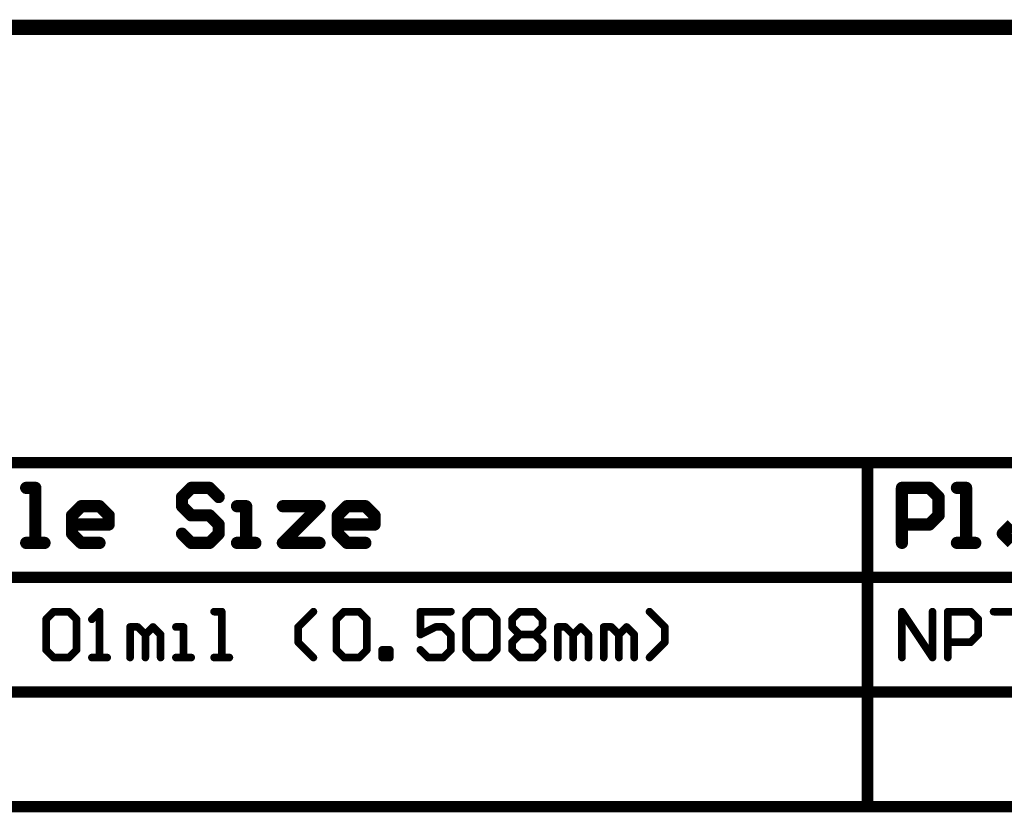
# Model space of a CAD drawing. Extents: x -1.5 to 9, y -3 to 5.
# Tile 218 of 256: x -0.1 to 1.2, y 4 to 5. Entities that reach past the tile are written whole.
import ezdxf

# ---------------------------------------------------------------- set-up
doc = ezdxf.new("R2010")
doc.units = 0
doc.layers.get('0').update_dxf_attribs({"linetype": 'CONTINUOUS'})
doc.layers.add('qfn16-30-34-a_drawing_4', color=1, linetype='CONTINUOUS')
doc.layers.add('qfn16-30-34-a_mechanical_19', color=1, linetype='CONTINUOUS')

# ---------------------------------------------------------------- blocks, each defined once
blk = doc.blocks.new('D55')
at = {"const_width": 0.005}
blk.add_lwpolyline([(-0.0025, 0, 1), (0.0025, 0, 1)], format="xyb", close=True, dxfattribs=at)
blk = doc.blocks.new('D67')
at = {"const_width": 0.0075}
blk.add_lwpolyline([(-0.00375, 0, 1), (0.00375, 0, 1)], format="xyb", close=True, dxfattribs=at)
blk = doc.blocks.new('D68')
at = {"const_width": 0.008}
blk.add_lwpolyline([(-0.004, 0, 1), (0.004, 0, 1)], format="xyb", close=True, dxfattribs=at)

msp = doc.modelspace()

# ---------------------------------------------------------------- linework, layer by layer
at = {"layer": 'qfn16-30-34-a_drawing_4', "color": 1}
for points, const_width in [([(-1.4925, 4.4575), (4.147178, 4.4575)], 0.015), ([(1.0225, 4.0075), (1.0225, 4.4575)], 0.015), ([(-0.06655, 4.424477), (-0.078547, 4.424477)], 0.016), ([(-0.06655, 4.3525), (-0.06655, 4.424477)], 0.016), ([(0.137383, 4.424477), (0.125387, 4.412481)], 0.016), ([(0.125387, 4.412481), (0.125387, 4.400484)], 0.016), ([(0.161376, 4.424477), (0.137383, 4.424477)], 0.016), ([(0.173372, 4.412481), (0.161376, 4.424477)], 0.016), ([(1.0675, 4.3525), (1.0675, 4.424477)], 0.016), ([(1.0675, 4.424477), (1.103488, 4.424477)], 0.016), ([(1.103488, 4.424477), (1.115485, 4.412481)], 0.016), ([(1.115485, 4.412481), (1.115485, 4.388488)], 0.016), ([(1.151473, 4.424477), (1.139477, 4.424477)], 0.016), ([(1.151473, 4.3525), (1.151473, 4.424477)], 0.016), ([(-0.018566, 4.388488), (-0.00657, 4.400484)], 0.016), ([(-0.00657, 4.400484), (0.017422, 4.400484)], 0.016), ([(0.017422, 4.400484), (0.029419, 4.388488)], 0.016), ([(0.125387, 4.400484), (0.137383, 4.388488)], 0.016), ([(0.20936, 4.400484), (0.197364, 4.400484)], 0.016), ([(0.20936, 4.3525), (0.20936, 4.400484)], 0.016), ([(0.257345, 4.400484), (0.305329, 4.400484)], 0.016), ([(0.305329, 4.400484), (0.257345, 4.3525)], 0.016), ([(0.329321, 4.388488), (0.341317, 4.400484)], 0.016), ([(0.341317, 4.400484), (0.36531, 4.400484)], 0.016), ([(0.36531, 4.400484), (0.377306, 4.388488)], 0.016), ([(-0.018566, 4.364496), (-0.018566, 4.388488)], 0.016), ([(0.029419, 4.388488), (0.029419, 4.376492)], 0.016), ([(0.137383, 4.388488), (0.161376, 4.388488)], 0.016), ([(0.161376, 4.388488), (0.173372, 4.376492)], 0.016), ([(0.329321, 4.364496), (0.329321, 4.388488)], 0.016), ([(0.377306, 4.388488), (0.377306, 4.376492)], 0.016), ([(1.115485, 4.388488), (1.103488, 4.376492)], 0.016), ([(0.029419, 4.376492), (-0.018566, 4.376492)], 0.016), ([(0.173372, 4.376492), (0.173372, 4.364496)], 0.016), ([(0.377306, 4.376492), (0.329321, 4.376492)], 0.016), ([(1.103488, 4.376492), (1.0675, 4.376492)], 0.016), ([(1.199457, 4.364496), (1.211453, 4.376492)], 0.016), ([(-0.00657, 4.3525), (-0.018566, 4.364496)], 0.016), ([(0.137383, 4.3525), (0.125387, 4.364496)], 0.016), ([(0.173372, 4.364496), (0.161376, 4.3525)], 0.016), ([(0.341317, 4.3525), (0.329321, 4.364496)], 0.016), ([(1.211453, 4.3525), (1.199457, 4.364496)], 0.016), ([(-0.078547, 4.3525), (-0.054554, 4.3525)], 0.016), ([(-0.054554, 4.3525), (-0.06655, 4.3525)], 0.016), ([(0.017422, 4.3525), (-0.00657, 4.3525)], 0.016), ([(0.161376, 4.3525), (0.137383, 4.3525)], 0.016), ([(0.197364, 4.3525), (0.221356, 4.3525)], 0.016), ([(0.221356, 4.3525), (0.20936, 4.3525)], 0.016), ([(0.257345, 4.3525), (0.305329, 4.3525)], 0.016), ([(0.36531, 4.3525), (0.341317, 4.3525)], 0.016), ([(1.139477, 4.3525), (1.163469, 4.3525)], 0.016), ([(1.163469, 4.3525), (1.151473, 4.3525)], 0.016), ([(-1.4925, 4.3075), (4.147178, 4.3075)], 0.015), ([(-0.052555, 4.252484), (-0.042558, 4.262481)], 0.01), ([(-0.042558, 4.262481), (-0.022565, 4.262481)], 0.01), ([(-0.022565, 4.262481), (-0.012568, 4.252484)], 0.01), ([(0.017422, 4.262481), (0.007426, 4.252484)], 0.01), ([(0.017422, 4.2025), (0.017422, 4.262481)], 0.01), ([(0.177371, 4.262481), (0.167374, 4.262481)], 0.01), ([(0.177371, 4.2025), (0.177371, 4.262481)], 0.01), ([(0.277338, 4.242487), (0.297332, 4.262481)], 0.01), ([(0.327322, 4.252484), (0.337319, 4.262481)], 0.01), ([(0.337319, 4.262481), (0.357312, 4.262481)], 0.01), ([(0.357312, 4.262481), (0.367309, 4.252484)], 0.01), ([(0.477274, 4.262481), (0.437286, 4.262481)], 0.01), ([(0.437286, 4.262481), (0.437286, 4.23249)], 0.01), ([(0.497267, 4.252484), (0.507264, 4.262481)], 0.01), ([(0.507264, 4.262481), (0.527257, 4.262481)], 0.01), ([(0.527257, 4.262481), (0.537254, 4.252484)], 0.01), ([(0.557248, 4.252484), (0.567244, 4.262481)], 0.01), ([(0.567244, 4.262481), (0.587238, 4.262481)], 0.01), ([(0.587238, 4.262481), (0.597235, 4.252484)], 0.01), ([(0.757183, 4.242487), (0.737189, 4.262481)], 0.01), ([(1.0675, 4.2025), (1.0675, 4.262481)], 0.01), ([(1.0675, 4.262481), (1.107487, 4.2025)], 0.01), ([(1.107487, 4.2025), (1.107487, 4.262481)], 0.01), ([(1.127481, 4.2025), (1.127481, 4.262481)], 0.01), ([(1.127481, 4.262481), (1.157471, 4.262481)], 0.01), ([(1.157471, 4.262481), (1.167468, 4.252484)], 0.01), ([(1.187461, 4.262481), (1.227448, 4.262481)], 0.01), ([(-0.052555, 4.212497), (-0.052555, 4.252484)], 0.01), ([(-0.012568, 4.252484), (-0.012568, 4.212497)], 0.01), ([(0.327322, 4.212497), (0.327322, 4.252484)], 0.01), ([(0.367309, 4.252484), (0.367309, 4.212497)], 0.01), ([(0.497267, 4.212497), (0.497267, 4.252484)], 0.01), ([(0.537254, 4.252484), (0.537254, 4.212497)], 0.01), ([(0.557248, 4.242487), (0.557248, 4.252484)], 0.01), ([(0.597235, 4.252484), (0.597235, 4.242487)], 0.01), ([(1.167468, 4.252484), (1.167468, 4.23249)], 0.01), ([(0.057409, 4.2025), (0.057409, 4.242487)], 0.01), ([(0.057409, 4.242487), (0.067406, 4.242487)], 0.01), ([(0.067406, 4.242487), (0.077403, 4.23249)], 0.01), ([(0.077403, 4.23249), (0.0874, 4.242487)], 0.01), ([(0.0874, 4.242487), (0.097397, 4.23249)], 0.01), ([(0.127387, 4.242487), (0.11739, 4.242487)], 0.01), ([(0.127387, 4.2025), (0.127387, 4.242487)], 0.01), ([(0.277338, 4.222493), (0.277338, 4.242487)], 0.01), ([(0.437286, 4.23249), (0.45728, 4.242487)], 0.01), ([(0.45728, 4.242487), (0.467277, 4.242487)], 0.01), ([(0.467277, 4.242487), (0.477274, 4.23249)], 0.01), ([(0.567244, 4.23249), (0.557248, 4.242487)], 0.01), ([(0.597235, 4.242487), (0.587238, 4.23249)], 0.01), ([(0.617228, 4.2025), (0.617228, 4.242487)], 0.01), ([(0.617228, 4.242487), (0.627225, 4.242487)], 0.01), ([(0.627225, 4.242487), (0.637222, 4.23249)], 0.01), ([(0.637222, 4.23249), (0.647218, 4.242487)], 0.01), ([(0.647218, 4.242487), (0.657215, 4.23249)], 0.01), ([(0.677209, 4.2025), (0.677209, 4.242487)], 0.01), ([(0.677209, 4.242487), (0.687206, 4.242487)], 0.01), ([(0.687206, 4.242487), (0.697202, 4.23249)], 0.01), ([(0.697202, 4.23249), (0.707199, 4.242487)], 0.01), ([(0.707199, 4.242487), (0.717196, 4.23249)], 0.01), ([(0.757183, 4.222493), (0.757183, 4.242487)], 0.01), ([(0.077403, 4.23249), (0.077403, 4.2025)], 0.01), ([(0.077403, 4.2025), (0.077403, 4.23249)], 0.01), ([(0.097397, 4.23249), (0.097397, 4.2025)], 0.01), ([(0.297332, 4.2025), (0.277338, 4.222493)], 0.01), ([(0.477274, 4.23249), (0.477274, 4.212497)], 0.01), ([(0.557248, 4.222493), (0.567244, 4.23249)], 0.01), ([(0.557248, 4.212497), (0.557248, 4.222493)], 0.01), ([(0.567244, 4.23249), (0.587238, 4.23249)], 0.01), ([(0.587238, 4.23249), (0.597235, 4.222493)], 0.01), ([(0.597235, 4.222493), (0.597235, 4.212497)], 0.01), ([(0.637222, 4.23249), (0.637222, 4.2025)], 0.01), ([(0.637222, 4.2025), (0.637222, 4.23249)], 0.01), ([(0.657215, 4.23249), (0.657215, 4.2025)], 0.01), ([(0.697202, 4.23249), (0.697202, 4.2025)], 0.01), ([(0.697202, 4.2025), (0.697202, 4.23249)], 0.01), ([(0.717196, 4.23249), (0.717196, 4.2025)], 0.01), ([(0.737189, 4.2025), (0.757183, 4.222493)], 0.01), ([(1.157471, 4.222493), (1.127481, 4.222493)], 0.01), ([(1.167468, 4.23249), (1.157471, 4.222493)], 0.01), ([(-0.042558, 4.2025), (-0.052555, 4.212497)], 0.01), ([(-0.012568, 4.212497), (-0.022565, 4.2025)], 0.01), ([(0.337319, 4.2025), (0.327322, 4.212497)], 0.01), ([(0.367309, 4.212497), (0.357312, 4.2025)], 0.01), ([(0.387303, 4.2025), (0.387303, 4.212497)], 0.01), ([(0.387303, 4.212497), (0.397299, 4.212497)], 0.01), ([(0.397299, 4.212497), (0.397299, 4.2025)], 0.01), ([(0.447283, 4.2025), (0.437286, 4.212497)], 0.01), ([(0.477274, 4.212497), (0.467277, 4.2025)], 0.01), ([(0.507264, 4.2025), (0.497267, 4.212497)], 0.01), ([(0.537254, 4.212497), (0.527257, 4.2025)], 0.01), ([(0.567244, 4.2025), (0.557248, 4.212497)], 0.01), ([(0.597235, 4.212497), (0.587238, 4.2025)], 0.01), ([(-0.022565, 4.2025), (-0.042558, 4.2025)], 0.01), ([(0.007426, 4.2025), (0.027419, 4.2025)], 0.01), ([(0.027419, 4.2025), (0.017422, 4.2025)], 0.01), ([(0.11739, 4.2025), (0.137383, 4.2025)], 0.01), ([(0.137383, 4.2025), (0.127387, 4.2025)], 0.01), ([(0.167374, 4.2025), (0.187367, 4.2025)], 0.01), ([(0.187367, 4.2025), (0.177371, 4.2025)], 0.01), ([(0.357312, 4.2025), (0.337319, 4.2025)], 0.01), ([(0.397299, 4.2025), (0.387303, 4.2025)], 0.01), ([(0.467277, 4.2025), (0.447283, 4.2025)], 0.01), ([(0.527257, 4.2025), (0.507264, 4.2025)], 0.01), ([(0.587238, 4.2025), (0.567244, 4.2025)], 0.01), ([(-1.4925, 4.1575), (4.147178, 4.1575)], 0.015), ([(-1.4925, 4.0075), (4.147178, 4.0075)], 0.015)]:
    msp.add_lwpolyline(points, dxfattribs=dict(at, const_width=const_width))
at = {"layer": 'qfn16-30-34-a_mechanical_19', "color": 1, "const_width": 0.02}
msp.add_lwpolyline([(-0.8, 5.027), (6.5, 5.027)], dxfattribs=at)

# ---------------------------------------------------------------- block references
at = {"layer": 'qfn16-30-34-a_drawing_4'}
for name, p in [('D67', (1.0225, 4.4575)), ('D68', (-0.078547, 4.424477)), ('D68', (-0.06655, 4.424477)), ('D68', (0.125387, 4.412481)), ('D68', (0.137383, 4.424477)), ('D68', (0.161376, 4.424477)), ('D68', (0.173372, 4.412481)), ('D68', (1.0675, 4.424477)), ('D68', (1.103488, 4.424477)), ('D68', (1.115485, 4.412481)), ('D68', (1.139477, 4.424477)), ('D68', (1.151473, 4.424477)), ('D68', (-0.00657, 4.400484)), ('D68', (0.017422, 4.400484)), ('D68', (0.125387, 4.400484)), ('D68', (0.197364, 4.400484)), ('D68', (0.20936, 4.400484)), ('D68', (0.257345, 4.400484)), ('D68', (0.305329, 4.400484)), ('D68', (0.341317, 4.400484)), ('D68', (0.36531, 4.400484)), ('D68', (-0.018566, 4.388488)), ('D68', (0.029419, 4.388488)), ('D68', (0.137383, 4.388488)), ('D68', (0.161376, 4.388488)), ('D68', (0.329321, 4.388488)), ('D68', (0.377306, 4.388488)), ('D68', (1.115485, 4.388488)), ('D68', (-0.018566, 4.376492)), ('D68', (0.029419, 4.376492)), ('D68', (0.173372, 4.376492)), ('D68', (0.329321, 4.376492)), ('D68', (0.377306, 4.376492)), ('D68', (1.0675, 4.376492)), ('D68', (1.103488, 4.376492)), ('D68', (-0.018566, 4.364496)), ('D68', (0.125387, 4.364496)), ('D68', (0.173372, 4.364496)), ('D68', (0.329321, 4.364496)), ('D68', (1.199457, 4.364496)), ('D68', (-0.078547, 4.3525)), ('D68', (-0.06655, 4.3525)), ('D68', (-0.054554, 4.3525)), ('D68', (-0.00657, 4.3525)), ('D68', (0.017422, 4.3525)), ('D68', (0.137383, 4.3525)), ('D68', (0.161376, 4.3525)), ('D68', (0.197364, 4.3525)), ('D68', (0.20936, 4.3525)), ('D68', (0.221356, 4.3525)), ('D68', (0.257345, 4.3525)), ('D68', (0.305329, 4.3525)), ('D68', (0.341317, 4.3525)), ('D68', (0.36531, 4.3525)), ('D68', (1.0675, 4.3525)), ('D68', (1.139477, 4.3525)), ('D68', (1.151473, 4.3525)), ('D68', (1.163469, 4.3525)), ('D55', (-0.042558, 4.262481)), ('D55', (-0.022565, 4.262481)), ('D55', (0.017422, 4.262481)), ('D55', (0.167374, 4.262481)), ('D55', (0.177371, 4.262481)), ('D55', (0.297332, 4.262481)), ('D55', (0.337319, 4.262481)), ('D55', (0.357312, 4.262481)), ('D55', (0.437286, 4.262481)), ('D55', (0.477274, 4.262481)), ('D55', (0.507264, 4.262481)), ('D55', (0.527257, 4.262481)), ('D55', (0.567244, 4.262481)), ('D55', (0.587238, 4.262481)), ('D55', (0.737189, 4.262481)), ('D55', (1.0675, 4.262481)), ('D55', (1.107487, 4.262481)), ('D55', (1.127481, 4.262481)), ('D55', (1.157471, 4.262481)), ('D55', (1.187461, 4.262481)), ('D55', (-0.052555, 4.252484)), ('D55', (-0.052555, 4.252484)), ('D55', (-0.012568, 4.252484)), ('D55', (0.007426, 4.252484)), ('D55', (0.327322, 4.252484)), ('D55', (0.327322, 4.252484)), ('D55', (0.367309, 4.252484)), ('D55', (0.497267, 4.252484)), ('D55', (0.497267, 4.252484)), ('D55', (0.537254, 4.252484)), ('D55', (0.557248, 4.252484)), ('D55', (0.557248, 4.252484)), ('D55', (0.597235, 4.252484)), ('D55', (1.167468, 4.252484)), ('D55', (0.057409, 4.242487)), ('D55', (0.067406, 4.242487)), ('D55', (0.0874, 4.242487)), ('D55', (0.11739, 4.242487)), ('D55', (0.127387, 4.242487)), ('D55', (0.277338, 4.242487)), ('D55', (0.45728, 4.242487)), ('D55', (0.467277, 4.242487)), ('D55', (0.557248, 4.242487)), ('D55', (0.597235, 4.242487)), ('D55', (0.617228, 4.242487)), ('D55', (0.627225, 4.242487)), ('D55', (0.647218, 4.242487)), ('D55', (0.677209, 4.242487)), ('D55', (0.687206, 4.242487)), ('D55', (0.707199, 4.242487)), ('D55', (0.757183, 4.242487)), ('D55', (0.077403, 4.23249)), ('D55', (0.077403, 4.23249)), ('D55', (0.097397, 4.23249)), ('D55', (0.277338, 4.222493)), ('D55', (0.437286, 4.23249)), ('D55', (0.477274, 4.23249)), ('D55', (0.557248, 4.222493)), ('D55', (0.567244, 4.23249)), ('D55', (0.567244, 4.23249)), ('D55', (0.587238, 4.23249)), ('D55', (0.587238, 4.23249)), ('D55', (0.597235, 4.222493)), ('D55', (0.637222, 4.23249)), ('D55', (0.637222, 4.23249)), ('D55', (0.657215, 4.23249)), ('D55', (0.697202, 4.23249)), ('D55', (0.697202, 4.23249)), ('D55', (0.717196, 4.23249)), ('D55', (0.757183, 4.222493)), ('D55', (1.127481, 4.222493)), ('D55', (1.157471, 4.222493)), ('D55', (1.167468, 4.23249)), ('D55', (-0.052555, 4.212497)), ('D55', (-0.012568, 4.212497)), ('D55', (0.327322, 4.212497)), ('D55', (0.367309, 4.212497)), ('D55', (0.387303, 4.212497)), ('D55', (0.397299, 4.212497)), ('D55', (0.437286, 4.212497)), ('D55', (0.477274, 4.212497)), ('D55', (0.497267, 4.212497)), ('D55', (0.537254, 4.212497)), ('D55', (0.557248, 4.212497)), ('D55', (0.597235, 4.212497)), ('D55', (-0.042558, 4.2025)), ('D55', (-0.022565, 4.2025)), ('D55', (0.007426, 4.2025)), ('D55', (0.017422, 4.2025)), ('D55', (0.027419, 4.2025)), ('D55', (0.057409, 4.2025)), ('D55', (0.077403, 4.2025)), ('D55', (0.097397, 4.2025)), ('D55', (0.11739, 4.2025)), ('D55', (0.127387, 4.2025)), ('D55', (0.137383, 4.2025)), ('D55', (0.167374, 4.2025)), ('D55', (0.177371, 4.2025)), ('D55', (0.187367, 4.2025)), ('D55', (0.297332, 4.2025)), ('D55', (0.337319, 4.2025)), ('D55', (0.357312, 4.2025)), ('D55', (0.387303, 4.2025)), ('D55', (0.387303, 4.2025)), ('D55', (0.397299, 4.2025)), ('D55', (0.447283, 4.2025)), ('D55', (0.467277, 4.2025)), ('D55', (0.507264, 4.2025)), ('D55', (0.527257, 4.2025)), ('D55', (0.567244, 4.2025)), ('D55', (0.587238, 4.2025)), ('D55', (0.617228, 4.2025)), ('D55', (0.637222, 4.2025)), ('D55', (0.657215, 4.2025)), ('D55', (0.677209, 4.2025)), ('D55', (0.697202, 4.2025)), ('D55', (0.717196, 4.2025)), ('D55', (0.737189, 4.2025)), ('D55', (1.0675, 4.2025)), ('D55', (1.107487, 4.2025)), ('D55', (1.127481, 4.2025)), ('D67', (1.0225, 4.0075))]:
    msp.add_blockref(name, p, dxfattribs=at)

doc.saveas('drawing.dxf')
